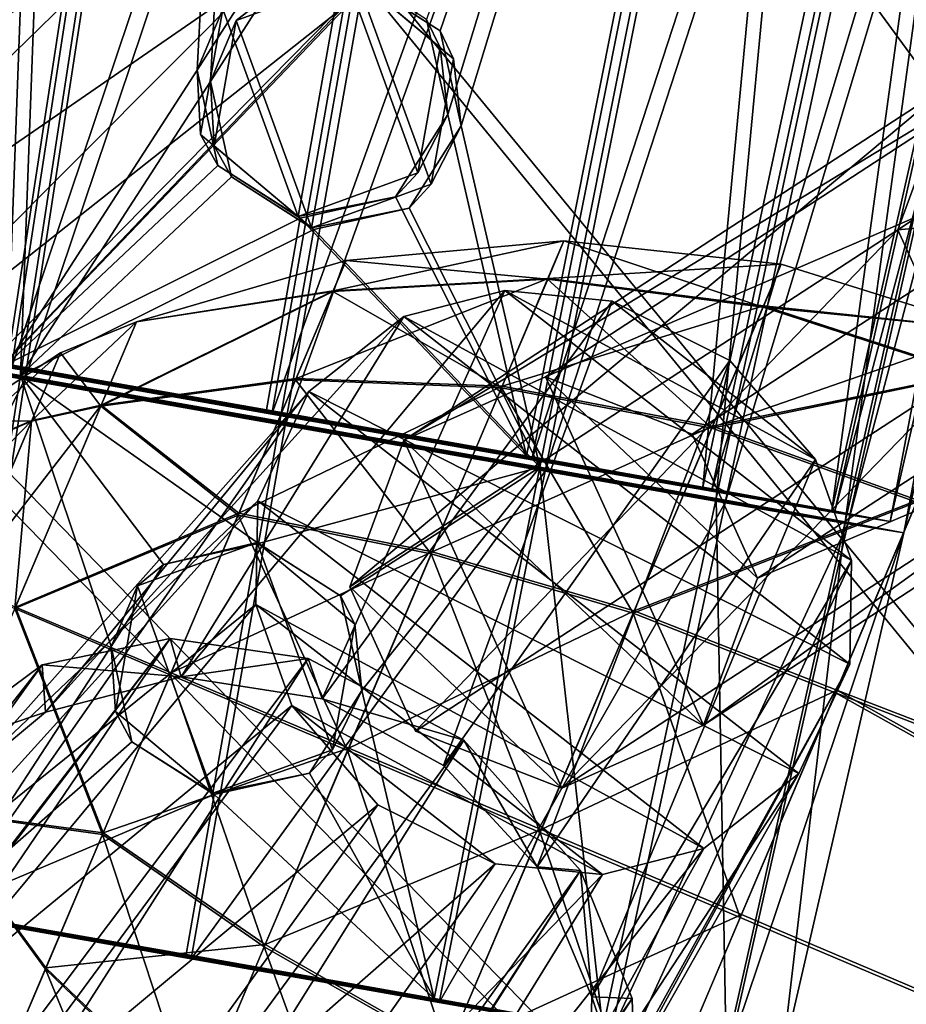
# Model space of a CAD drawing. Header units: metres. Extents: x -904 to 0, y -908 to 0.
# Tile 111 of 154: x -222 to -195, y -154 to -124. Entities that reach past the tile are written whole.
import ezdxf

# ---------------------------------------------------------------- set-up
doc = ezdxf.new("R2010")
doc.units = ezdxf.units.M

msp = doc.modelspace()

# ---------------------------------------------------------------- linework, layer by layer
at = {"layer": 'None'}
for points in [[(-209.97052, -120.773079, 659.611572), (-231.813843, -87.930153, 660.471436), (-240.875107, -152.150711, 658.789795)], [(-237.257553, -132.335861, 540.084961), (-224.260864, -119.922714, 538.794067), (-218.923294, -121.027908, 568.250854)], [(-209.97052, -120.773079, 659.611572), (-240.875107, -152.150711, 658.789795), (-226.893631, -138.539627, 627.73877)], [(-209.97052, -120.773079, 659.611572), (-226.893631, -138.539627, 627.73877), (-211.961044, -122.946396, 627.73877)], [(-218.923294, -121.027908, 568.250854), (-232.747971, -134.503464, 569.148621), (-237.257553, -132.335861, 540.084961)], [(-232.747971, -134.503464, 569.148621), (-218.923294, -121.027908, 568.250854), (-214.818054, -122.128288, 597.915833)], [(-229.287674, -136.648972, 598.379517), (-232.747971, -134.503464, 569.148621), (-214.818054, -122.128288, 597.915833)], [(-214.818054, -122.128288, 597.915833), (-211.961044, -122.946396, 627.73877), (-229.287674, -136.648972, 598.379517)], [(-211.961044, -122.946396, 627.73877), (-226.893631, -138.539627, 627.73877), (-229.287674, -136.648972, 598.379517)]]:
    msp.add_3dface(points, dxfattribs=at)
at = {"layer": 'None012312'}
for points in [[(-207.187836, -132.075302, 1783.569092), (-217.353882, -144.201843, 1821.913208), (-212.926361, -144.897308, 1823.316528)], [(-207.187836, -132.075302, 1783.569092), (-210.361603, -132.898453, 1782.437988), (-217.353882, -144.201843, 1821.913208)], [(-203.814423, -132.413025, 1784.327637), (-207.187836, -132.075302, 1783.569092), (-212.926361, -144.897308, 1823.316528)], [(-210.361603, -132.898453, 1782.437988), (-207.187836, -132.075302, 1783.569092), (-196.305527, -140.549896, 1783.314331)], [(-196.305527, -140.549896, 1783.314331), (-207.187836, -132.075302, 1783.569092), (-197.433853, -137.383743, 1784.177612)], [(-207.187836, -132.075302, 1783.569092), (-203.814423, -132.413025, 1784.327637), (-197.433853, -137.383743, 1784.177612)], [(-203.814423, -132.413025, 1784.327637), (-212.926361, -144.897308, 1823.316528), (-209.11348, -146.986465, 1823.709351)], [(-200.12645, -134.270584, 1784.612427), (-203.814423, -132.413025, 1784.327637), (-209.11348, -146.986465, 1823.709351)], [(-197.433853, -137.383743, 1784.177612), (-203.814423, -132.413025, 1784.327637), (-200.12645, -134.270584, 1784.612427)], [(-210.361603, -132.898453, 1782.437988), (-221.605896, -145.311035, 1819.592529), (-217.353882, -144.201843, 1821.913208)], [(-210.361603, -132.898453, 1782.437988), (-213.345551, -135.250168, 1780.797363), (-221.605896, -145.311035, 1819.592529)], [(-213.345551, -135.250168, 1780.797363), (-210.361603, -132.898453, 1782.437988), (-196.36084, -143.805618, 1782.108765)], [(-196.36084, -143.805618, 1782.108765), (-210.361603, -132.898453, 1782.437988), (-196.305527, -140.549896, 1783.314331)], [(-200.12645, -134.270584, 1784.612427), (-209.11348, -146.986465, 1823.709351), (-206.168976, -150.161514, 1823.157715)], [(-197.433853, -137.383743, 1784.177612), (-200.12645, -134.270584, 1784.612427), (-206.168976, -150.161514, 1823.157715)], [(-224.262573, -147.523529, 1817.310791), (-213.345551, -135.250168, 1780.797363), (-214.944611, -138.680832, 1779.124146)], [(-213.345551, -135.250168, 1780.797363), (-224.262573, -147.523529, 1817.310791), (-221.605896, -145.311035, 1819.592529)], [(-214.944611, -138.680832, 1779.124146), (-213.345551, -135.250168, 1780.797363), (-197.960037, -147.236923, 1780.435303)], [(-197.960037, -147.236923, 1780.435303), (-213.345551, -135.250168, 1780.797363), (-196.36084, -143.805618, 1782.108765)], [(-197.433853, -137.383743, 1784.177612), (-206.168976, -150.161514, 1823.157715), (-204.454605, -154.250931, 1821.609863)], [(-196.305527, -140.549896, 1783.314331), (-197.433853, -137.383743, 1784.177612), (-204.454605, -154.250931, 1821.609863)], [(-225.773834, -150.630402, 1815.001099), (-214.944611, -138.680832, 1779.124146), (-215.000778, -141.932892, 1777.919678)], [(-225.773834, -150.630402, 1815.001099), (-224.262573, -147.523529, 1817.310791), (-214.944611, -138.680832, 1779.124146)], [(-215.000778, -141.932892, 1777.919678), (-214.944611, -138.680832, 1779.124146), (-200.94458, -149.588913, 1778.794312)], [(-200.94458, -149.588913, 1778.794312), (-214.944611, -138.680832, 1779.124146), (-197.960037, -147.236923, 1780.435303)], [(-196.36084, -143.805618, 1782.108765), (-196.305527, -140.549896, 1783.314331), (-204.559357, -158.592468, 1819.19104)], [(-196.305527, -140.549896, 1783.314331), (-204.454605, -154.250931, 1821.609863), (-204.559357, -158.592468, 1819.19104)], [(-225.814301, -154.923279, 1812.634766), (-215.000778, -141.932892, 1777.919678), (-213.87207, -145.102737, 1777.055176)], [(-225.814301, -154.923279, 1812.634766), (-225.773834, -150.630402, 1815.001099), (-215.000778, -141.932892, 1777.919678)], [(-213.87207, -145.102737, 1777.055176), (-215.000778, -141.932892, 1777.919678), (-204.122147, -150.412109, 1777.662231)], [(-204.122147, -150.412109, 1777.662231), (-215.000778, -141.932892, 1777.919678), (-200.94458, -149.588913, 1778.794312)], [(-267.098022, -207.797089, 1946.276245), (-217.695145, -143.00235, 1822.432251), (-267.562469, -207.784882, 1946.052246)], [(-217.695145, -143.00235, 1822.432251), (-221.714661, -143.82843, 1820.360352), (-267.562469, -207.784882, 1946.052246)], [(-217.695145, -143.00235, 1822.432251), (-267.098022, -207.797089, 1946.276245), (-263.617371, -210.539719, 1951.477417)], [(-213.360245, -143.625961, 1823.837646), (-217.695145, -143.00235, 1822.432251), (-263.617371, -210.539719, 1951.477417)], [(-221.714661, -143.82843, 1820.360352), (-217.695145, -143.00235, 1822.432251), (-217.353882, -144.201843, 1821.913208)], [(-217.695145, -143.00235, 1822.432251), (-213.360245, -143.625961, 1823.837646), (-217.353882, -144.201843, 1821.913208)], [(-213.360245, -143.625961, 1823.837646), (-263.617371, -210.539719, 1951.477417), (-258.582336, -214.410187, 1953.719116)], [(-208.476639, -146.190781, 1824.401489), (-213.360245, -143.625961, 1823.837646), (-258.582336, -214.410187, 1953.719116)], [(-217.353882, -144.201843, 1821.913208), (-213.360245, -143.625961, 1823.837646), (-212.926361, -144.897308, 1823.316528)], [(-213.360245, -143.625961, 1823.837646), (-208.476639, -146.190781, 1824.401489), (-212.926361, -144.897308, 1823.316528)], [(-267.562469, -207.784882, 1946.052246), (-221.714661, -143.82843, 1820.360352), (-272.791534, -208.738678, 1942.508301)], [(-221.714661, -143.82843, 1820.360352), (-225.445755, -146.601959, 1817.338501), (-272.791534, -208.738678, 1942.508301)], [(-225.445755, -146.601959, 1817.338501), (-221.714661, -143.82843, 1820.360352), (-221.605896, -145.311035, 1819.592529)], [(-221.714661, -143.82843, 1820.360352), (-217.353882, -144.201843, 1821.913208), (-221.605896, -145.311035, 1819.592529)], [(-197.960037, -147.236923, 1780.435303), (-196.36084, -143.805618, 1782.108765), (-206.122177, -161.656601, 1816.883911)], [(-196.36084, -143.805618, 1782.108765), (-204.559357, -158.592468, 1819.19104), (-206.122177, -161.656601, 1816.883911)], [(-208.476639, -146.190781, 1824.401489), (-209.11348, -146.986465, 1823.709351), (-212.926361, -144.897308, 1823.316528)], [(-224.088028, -158.95517, 1811.123169), (-225.814301, -154.923279, 1812.634766), (-213.87207, -145.102737, 1777.055176)], [(-224.088028, -158.95517, 1811.123169), (-213.87207, -145.102737, 1777.055176), (-211.17952, -148.216217, 1776.620239)], [(-207.491837, -150.073883, 1776.904907), (-213.87207, -145.102737, 1777.055176), (-204.122147, -150.412109, 1777.662231)], [(-207.491837, -150.073883, 1776.904907), (-211.17952, -148.216217, 1776.620239), (-213.87207, -145.102737, 1777.055176)], [(-225.445755, -146.601959, 1817.338501), (-221.605896, -145.311035, 1819.592529), (-224.262573, -147.523529, 1817.310791)], [(-258.582336, -214.410187, 1953.719116), (-253.664078, -218.294296, 1951.23999), (-208.476639, -146.190781, 1824.401489)], [(-253.664078, -218.294296, 1951.23999), (-204.814804, -150.283676, 1823.636597), (-208.476639, -146.190781, 1824.401489)], [(-206.168976, -150.161514, 1823.157715), (-209.11348, -146.986465, 1823.709351), (-208.476639, -146.190781, 1824.401489)], [(-204.814804, -150.283676, 1823.636597), (-206.168976, -150.161514, 1823.157715), (-208.476639, -146.190781, 1824.401489)], [(-206.122177, -161.656601, 1816.883911), (-208.832947, -163.829758, 1814.601929), (-197.960037, -147.236923, 1780.435303)], [(-208.832947, -163.829758, 1814.601929), (-200.94458, -149.588913, 1778.794312), (-197.960037, -147.236923, 1780.435303)], [(-221.179153, -162.076843, 1810.586426), (-224.088028, -158.95517, 1811.123169), (-211.17952, -148.216217, 1776.620239)], [(-221.179153, -162.076843, 1810.586426), (-211.17952, -148.216217, 1776.620239), (-207.491837, -150.073883, 1776.904907)], [(-208.832947, -163.829758, 1814.601929), (-213.053711, -164.865753, 1812.333984), (-200.94458, -149.588913, 1778.794312)], [(-213.053711, -164.865753, 1812.333984), (-204.122147, -150.412109, 1777.662231), (-200.94458, -149.588913, 1778.794312)], [(-217.427505, -164.144684, 1810.966309), (-221.179153, -162.076843, 1810.586426), (-207.491837, -150.073883, 1776.904907)], [(-217.427505, -164.144684, 1810.966309), (-207.491837, -150.073883, 1776.904907), (-204.122147, -150.412109, 1777.662231)], [(-204.454605, -154.250931, 1821.609863), (-206.168976, -150.161514, 1823.157715), (-204.814804, -150.283676, 1823.636597)], [(-253.664078, -218.294296, 1951.23999), (-250.311234, -220.87558, 1945.881104), (-204.814804, -150.283676, 1823.636597)], [(-250.311234, -220.87558, 1945.881104), (-250.192581, -221.317657, 1945.643433), (-204.814804, -150.283676, 1823.636597)], [(-204.814804, -150.283676, 1823.636597), (-250.192581, -221.317657, 1945.643433), (-203.193192, -154.300735, 1822.090942)], [(-213.053711, -164.865753, 1812.333984), (-217.427505, -164.144684, 1810.966309), (-204.122147, -150.412109, 1777.662231)], [(-203.193192, -154.300735, 1822.090942), (-204.454605, -154.250931, 1821.609863), (-204.814804, -150.283676, 1823.636597)], [(-250.192581, -221.317657, 1945.643433), (-249.94426, -226.538849, 1941.970581), (-203.193192, -154.300735, 1822.090942)], [(-203.193192, -154.300735, 1822.090942), (-249.94426, -226.538849, 1941.970581), (-203.073257, -158.351822, 1819.921631)], [(-203.073257, -158.351822, 1819.921631), (-204.559357, -158.592468, 1819.19104), (-204.454605, -154.250931, 1821.609863)], [(-203.193192, -154.300735, 1822.090942), (-203.073257, -158.351822, 1819.921631), (-204.454605, -154.250931, 1821.609863)]]:
    msp.add_3dface(points, dxfattribs=at)
at = {"layer": 'None012316'}
for points in [[(-205.833237, -131.696289, 1792.092041), (-212.573746, -132.089554, 1793.311279), (-205.33345, -130.518845, 1798.668579)], [(-212.573746, -132.089554, 1793.311279), (-212.167297, -131.131805, 1798.660889), (-205.33345, -130.518845, 1798.668579)], [(-205.33345, -130.518845, 1798.668579), (-212.167297, -131.131805, 1798.660889), (-205.845535, -131.725296, 1805.239014)], [(-199.082336, -132.595947, 1805.998657), (-205.33345, -130.518845, 1798.668579), (-205.845535, -131.725296, 1805.239014)], [(-205.833237, -131.696289, 1792.092041), (-205.33345, -130.518845, 1798.668579), (-198.511322, -131.2509, 1798.67334)], [(-199.082336, -132.595947, 1805.998657), (-198.511322, -131.2509, 1798.67334), (-205.33345, -130.518845, 1798.668579)], [(-212.167297, -131.131805, 1798.660889), (-218.750076, -133.066147, 1798.650513), (-212.583755, -132.113144, 1804.005493)], [(-218.750076, -133.066147, 1798.650513), (-212.167297, -131.131805, 1798.660889), (-212.573746, -132.089554, 1793.311279)], [(-205.845535, -131.725296, 1805.239014), (-212.167297, -131.131805, 1798.660889), (-212.583755, -132.113144, 1804.005493)], [(-199.068619, -132.563599, 1791.341187), (-205.833237, -131.696289, 1792.092041), (-198.511322, -131.2509, 1798.67334)], [(-191.963272, -133.299774, 1798.675049), (-198.511322, -131.2509, 1798.67334), (-199.082336, -132.595947, 1805.998657)], [(-198.511322, -131.2509, 1798.67334), (-191.963272, -133.299774, 1798.675049), (-199.068619, -132.563599, 1791.341187)], [(-207.269608, -135.080231, 1786.491333), (-213.742142, -134.842148, 1788.755493), (-205.833237, -131.696289, 1792.092041)], [(-213.742142, -134.842148, 1788.755493), (-212.573746, -132.089554, 1793.311279), (-205.833237, -131.696289, 1792.092041)], [(-212.583755, -132.113144, 1804.005493), (-207.292328, -135.133789, 1810.822144), (-205.845535, -131.725296, 1805.239014)], [(-207.292328, -135.133789, 1810.822144), (-200.695358, -136.396042, 1812.223145), (-205.845535, -131.725296, 1805.239014)], [(-207.269608, -135.080231, 1786.491333), (-205.833237, -131.696289, 1792.092041), (-199.068619, -132.563599, 1791.341187)], [(-205.845535, -131.725296, 1805.239014), (-200.695358, -136.396042, 1812.223145), (-199.082336, -132.595947, 1805.998657)], [(-212.583755, -132.113144, 1804.005493), (-218.750076, -133.066147, 1798.650513), (-219.872177, -135.709702, 1805.536987)], [(-219.872177, -135.709702, 1805.536987), (-213.76062, -134.885727, 1808.546875), (-212.583755, -132.113144, 1804.005493)], [(-219.859299, -135.679352, 1791.750366), (-212.573746, -132.089554, 1793.311279), (-213.742142, -134.842148, 1788.755493)], [(-219.859299, -135.679352, 1791.750366), (-218.750076, -133.066147, 1798.650513), (-212.573746, -132.089554, 1793.311279)], [(-213.76062, -134.885727, 1808.546875), (-207.292328, -135.133789, 1810.822144), (-212.583755, -132.113144, 1804.005493)], [(-200.670013, -136.336334, 1785.097046), (-207.269608, -135.080231, 1786.491333), (-199.068619, -132.563599, 1791.341187)], [(-199.068619, -132.563599, 1791.341187), (-192.550964, -134.684326, 1791.0177), (-200.670013, -136.336334, 1785.097046)], [(-191.963272, -133.299774, 1798.675049), (-192.550964, -134.684326, 1791.0177), (-199.068619, -132.563599, 1791.341187)], [(-200.695358, -136.396042, 1812.223145), (-192.565308, -134.718124, 1806.324951), (-199.082336, -132.595947, 1805.998657)], [(-192.565308, -134.718124, 1806.324951), (-191.963272, -133.299774, 1798.675049), (-199.082336, -132.595947, 1805.998657)], [(-221.136261, -134.030243, 1798.646118), (-218.750076, -133.066147, 1798.650513), (-222.038437, -136.15567, 1793.034058)], [(-218.750076, -133.066147, 1798.650513), (-219.859299, -135.679352, 1791.750366), (-222.038437, -136.15567, 1793.034058)], [(-218.750076, -133.066147, 1798.650513), (-221.136261, -134.030243, 1798.646118), (-219.872177, -135.709702, 1805.536987)], [(-224.399277, -136.169586, 1798.638428), (-221.136261, -134.030243, 1798.646118), (-224.922485, -137.402237, 1795.347778)], [(-221.136261, -134.030243, 1798.646118), (-222.038437, -136.15567, 1793.034058), (-224.922485, -137.402237, 1795.347778)], [(-222.04892, -136.180359, 1804.247192), (-221.136261, -134.030243, 1798.646118), (-224.399277, -136.169586, 1798.638428)], [(-221.136261, -134.030243, 1798.646118), (-222.04892, -136.180359, 1804.247192), (-219.872177, -135.709702, 1805.536987)], [(-194.26532, -138.723145, 1812.802979), (-192.565308, -134.718124, 1806.324951), (-200.695358, -136.396042, 1812.223145)], [(-192.550964, -134.684326, 1791.0177), (-194.238892, -138.660889, 1784.518921), (-200.670013, -136.336334, 1785.097046)], [(-215.560181, -139.12529, 1811.615356), (-213.76062, -134.885727, 1808.546875), (-219.872177, -135.709702, 1805.536987)], [(-215.53595, -139.068192, 1785.665161), (-219.859299, -135.679352, 1791.750366), (-213.742142, -134.842148, 1788.755493)], [(-209.504639, -140.345764, 1814.594238), (-213.76062, -134.885727, 1808.546875), (-215.560181, -139.12529, 1811.615356)], [(-215.53595, -139.068192, 1785.665161), (-213.742142, -134.842148, 1788.755493), (-207.269608, -135.080231, 1786.491333)], [(-209.504639, -140.345764, 1814.594238), (-207.292328, -135.133789, 1810.822144), (-213.76062, -134.885727, 1808.546875)], [(-209.474854, -140.275574, 1782.692139), (-215.53595, -139.068192, 1785.665161), (-207.269608, -135.080231, 1786.491333)], [(-203.161835, -142.206818, 1816.428711), (-207.292328, -135.133789, 1810.822144), (-209.504639, -140.345764, 1814.594238)], [(-209.474854, -140.275574, 1782.692139), (-207.269608, -135.080231, 1786.491333), (-200.670013, -136.336334, 1785.097046)], [(-200.695358, -136.396042, 1812.223145), (-207.292328, -135.133789, 1810.822144), (-203.161835, -142.206818, 1816.428711)], [(-222.038437, -136.15567, 1793.034058), (-219.859299, -135.679352, 1791.750366), (-224.226898, -141.311447, 1790.698364)], [(-219.859299, -135.679352, 1791.750366), (-222.550049, -142.018463, 1788.87854), (-224.226898, -141.311447, 1790.698364)], [(-219.872177, -135.709702, 1805.536987), (-222.04892, -136.180359, 1804.247192), (-222.568253, -142.061356, 1808.375854)], [(-222.568253, -142.061356, 1808.375854), (-215.560181, -139.12529, 1811.615356), (-219.872177, -135.709702, 1805.536987)], [(-222.550049, -142.018463, 1788.87854), (-219.859299, -135.679352, 1791.750366), (-215.53595, -139.068192, 1785.665161)], [(-224.922485, -137.402237, 1795.347778), (-222.038437, -136.15567, 1793.034058), (-226.225311, -140.471542, 1793.942505)], [(-222.038437, -136.15567, 1793.034058), (-224.226898, -141.311447, 1790.698364), (-226.225311, -140.471542, 1793.942505)], [(-224.92868, -137.416748, 1801.922607), (-222.04892, -136.180359, 1804.247192), (-224.399277, -136.169586, 1798.638428)], [(-224.24173, -141.346405, 1806.55603), (-222.04892, -136.180359, 1804.247192), (-224.92868, -137.416748, 1801.922607)], [(-222.04892, -136.180359, 1804.247192), (-224.24173, -141.346405, 1806.55603), (-222.568253, -142.061356, 1808.375854)], [(-203.128616, -142.128555, 1780.861328), (-209.474854, -140.275574, 1782.692139), (-200.670013, -136.336334, 1785.097046)], [(-203.161835, -142.206818, 1816.428711), (-194.26532, -138.723145, 1812.802979), (-200.695358, -136.396042, 1812.223145)], [(-200.670013, -136.336334, 1785.097046), (-194.238892, -138.660889, 1784.518921), (-203.128616, -142.128555, 1780.861328)], [(-196.80455, -144.705307, 1817.122925), (-194.26532, -138.723145, 1812.802979), (-203.161835, -142.206818, 1816.428711)], [(-194.238892, -138.660889, 1784.518921), (-196.770035, -144.623993, 1780.167969), (-203.128616, -142.128555, 1780.861328)], [(-194.26532, -138.723145, 1812.802979), (-196.80455, -144.705307, 1817.122925), (-130.988586, -170.090027, 1815.971558)], [(-194.238892, -138.660889, 1784.518921), (-130.956253, -170.01384, 1781.330688), (-196.770035, -144.623993, 1780.167969)], [(-217.690155, -144.143265, 1812.728516), (-215.560181, -139.12529, 1811.615356), (-222.568253, -142.061356, 1808.375854)], [(-217.663803, -144.081207, 1784.525879), (-222.550049, -142.018463, 1788.87854), (-215.53595, -139.068192, 1785.665161)], [(-212.123138, -146.514664, 1815.962891), (-215.560181, -139.12529, 1811.615356), (-217.690155, -144.143265, 1812.728516)], [(-217.663803, -144.081207, 1784.525879), (-215.53595, -139.068192, 1785.665161), (-209.474854, -140.275574, 1782.692139)], [(-212.123138, -146.514664, 1815.962891), (-209.504639, -140.345764, 1814.594238), (-215.560181, -139.12529, 1811.615356)], [(-212.090759, -146.438385, 1781.291504), (-217.663803, -144.081207, 1784.525879), (-209.474854, -140.275574, 1782.692139)], [(-212.090759, -146.438385, 1781.291504), (-209.474854, -140.275574, 1782.692139), (-203.128616, -142.128555, 1780.861328)], [(-206.081177, -149.084457, 1817.95459), (-209.504639, -140.345764, 1814.594238), (-212.123138, -146.514664, 1815.962891)], [(-206.081177, -149.084457, 1817.95459), (-203.161835, -142.206818, 1816.428711), (-209.504639, -140.345764, 1814.594238)], [(-222.568253, -142.061356, 1808.375854), (-225.258987, -148.400452, 1805.50415), (-219.818008, -149.156265, 1811.589233)], [(-225.246124, -148.370132, 1791.717407), (-222.550049, -142.018463, 1788.87854), (-219.793777, -149.099167, 1785.63916)], [(-219.818008, -149.156265, 1811.589233), (-217.690155, -144.143265, 1812.728516), (-222.568253, -142.061356, 1808.375854)], [(-222.550049, -142.018463, 1788.87854), (-217.663803, -144.081207, 1784.525879), (-219.793777, -149.099167, 1785.63916)], [(-206.045074, -148.999405, 1779.299805), (-212.090759, -146.438385, 1781.291504), (-203.128616, -142.128555, 1780.861328)], [(-203.128616, -142.128555, 1780.861328), (-196.770035, -144.623993, 1780.167969), (-206.045074, -148.999405, 1779.299805)], [(-199.796432, -151.75386, 1818.627075), (-203.161835, -142.206818, 1816.428711), (-206.081177, -149.084457, 1817.95459)], [(-199.796432, -151.75386, 1818.627075), (-196.80455, -144.705307, 1817.122925), (-203.161835, -142.206818, 1816.428711)], [(-214.739059, -152.677475, 1814.562256), (-217.690155, -144.143265, 1812.728516), (-219.818008, -149.156265, 1811.589233)], [(-219.793777, -149.099167, 1785.63916), (-217.663803, -144.081207, 1784.525879), (-212.090759, -146.438385, 1781.291504)], [(-214.739059, -152.677475, 1814.562256), (-212.123138, -146.514664, 1815.962891), (-217.690155, -144.143265, 1812.728516)], [(-196.770035, -144.623993, 1780.167969), (-199.759079, -151.665878, 1778.627319), (-206.045074, -148.999405, 1779.299805)], [(-196.770035, -144.623993, 1780.167969), (-134.860992, -179.212982, 1778.627319), (-199.759079, -151.665878, 1778.627319)], [(-130.956253, -170.01384, 1781.330688), (-134.860992, -179.212982, 1778.627319), (-196.770035, -144.623993, 1780.167969)], [(-196.80455, -144.705307, 1817.122925), (-199.796432, -151.75386, 1818.627075), (-134.898331, -179.300964, 1818.627197)], [(-196.80455, -144.705307, 1817.122925), (-134.898331, -179.300964, 1818.627197), (-130.988586, -170.090027, 1815.971558)], [(-214.709259, -152.607285, 1782.660156), (-219.793777, -149.099167, 1785.63916), (-212.090759, -146.438385, 1781.291504)], [(-214.709259, -152.607285, 1782.660156), (-212.090759, -146.438385, 1781.291504), (-206.045074, -148.999405, 1779.299805)], [(-208.99762, -155.955307, 1816.393066), (-212.123138, -146.514664, 1815.962891), (-214.739059, -152.677475, 1814.562256)], [(-208.99762, -155.955307, 1816.393066), (-206.081177, -149.084457, 1817.95459), (-212.123138, -146.514664, 1815.962891)], [(-225.258987, -148.400452, 1805.50415), (-221.611816, -153.382294, 1808.498901), (-219.818008, -149.156265, 1811.589233)], [(-221.611816, -153.382294, 1808.498901), (-225.258987, -148.400452, 1805.50415), (-222.780197, -156.134872, 1803.943115)], [(-222.770218, -156.111359, 1793.248901), (-225.246124, -148.370132, 1791.717407), (-221.593338, -153.33876, 1788.70752)], [(-225.246124, -148.370132, 1791.717407), (-219.793777, -149.099167, 1785.63916), (-221.593338, -153.33876, 1788.70752)], [(-219.818008, -149.156265, 1811.589233), (-221.611816, -153.382294, 1808.498901), (-216.944305, -157.872803, 1810.763062)], [(-221.593338, -153.33876, 1788.70752), (-219.793777, -149.099167, 1785.63916), (-214.709259, -152.607285, 1782.660156)], [(-216.944305, -157.872803, 1810.763062), (-214.739059, -152.677475, 1814.562256), (-219.818008, -149.156265, 1811.589233)], [(-208.964401, -155.877045, 1780.825684), (-214.709259, -152.607285, 1782.660156), (-206.045074, -148.999405, 1779.299805)], [(-202.785461, -158.795715, 1817.086426), (-206.081177, -149.084457, 1817.95459), (-208.99762, -155.955307, 1816.393066)], [(-206.045074, -148.999405, 1779.299805), (-199.759079, -151.665878, 1778.627319), (-208.964401, -155.877045, 1780.825684)], [(-202.785461, -158.795715, 1817.086426), (-199.796432, -151.75386, 1818.627075), (-206.081177, -149.084457, 1817.95459)], [(-199.759079, -151.665878, 1778.627319), (-202.750961, -158.714447, 1780.13147), (-208.964401, -155.877045, 1780.825684)], [(-134.860992, -179.212982, 1778.627319), (-202.750961, -158.714447, 1780.13147), (-199.759079, -151.665878, 1778.627319)], [(-199.796432, -151.75386, 1818.627075), (-202.785461, -158.795715, 1817.086426), (-134.898331, -179.300964, 1818.627197)], [(-216.921585, -157.819275, 1786.432373), (-221.593338, -153.33876, 1788.70752), (-214.709259, -152.607285, 1782.660156)], [(-216.921585, -157.819275, 1786.432373), (-214.709259, -152.607285, 1782.660156), (-208.964401, -155.877045, 1780.825684)], [(-211.456223, -161.747513, 1812.157349), (-214.739059, -152.677475, 1814.562256), (-216.944305, -157.872803, 1810.763062)], [(-211.456223, -161.747513, 1812.157349), (-208.99762, -155.955307, 1816.393066), (-214.739059, -152.677475, 1814.562256)], [(-222.780197, -156.134872, 1803.943115), (-218.380661, -161.256714, 1805.162354), (-221.611816, -153.382294, 1808.498901)], [(-222.770218, -156.111359, 1793.248901), (-221.593338, -153.33876, 1788.70752), (-216.921585, -157.819275, 1786.432373)], [(-221.611816, -153.382294, 1808.498901), (-218.380661, -161.256714, 1805.162354), (-216.944305, -157.872803, 1810.763062)]]:
    msp.add_3dface(points, dxfattribs=at)
at = {"layer": 'None012321'}
for points in [[(-227.899551, -133.786972, 1342.260376), (-220.338043, -79.262657, 1344.16272), (-224.925842, -78.472565, 1337.487305)], [(-231.838638, -133.155701, 1319.843384), (-224.855331, -78.538712, 1318.459961), (-220.395508, -79.343315, 1312.002197)], [(-227.936264, -133.859741, 1314.191284), (-231.838638, -133.155701, 1319.843384), (-220.395508, -79.343315, 1312.002197)], [(-227.936264, -133.859741, 1314.191284), (-220.395508, -79.343315, 1312.002197), (-213.896103, -80.502243, 1307.426392)], [(-227.899551, -133.786972, 1342.260376), (-222.390488, -134.747345, 1346.160767), (-220.338043, -79.262657, 1344.16272)], [(-222.390488, -134.747345, 1346.160767), (-214.048691, -80.359055, 1348.615234), (-220.338043, -79.262657, 1344.16272)], [(-222.25737, -134.872345, 1310.197144), (-227.936264, -133.859741, 1314.191284), (-213.896103, -80.502243, 1307.426392)], [(-222.390488, -134.747345, 1346.160767), (-216.429367, -125.518417, 1348.098755), (-214.048691, -80.359055, 1348.615234)], [(-222.25737, -134.872345, 1310.197144), (-213.896103, -80.502243, 1307.426392), (-204.518066, -82.161598, 1305.380127)], [(-216.429367, -125.518417, 1348.098755), (-214.786224, -122.948273, 1348.445313), (-214.048691, -80.359055, 1348.615234)], [(-214.081329, -136.319016, 1308.415527), (-222.25737, -134.872345, 1310.197144), (-204.518066, -82.161598, 1305.380127)], [(-204.518066, -82.161598, 1305.380127), (-195.157669, -83.80603, 1307.517212), (-214.081329, -136.319016, 1308.415527)], [(-211.802673, -122.286591, 1348.71228), (-209.222916, -123.9291, 1348.47229), (-195.352783, -83.65535, 1348.705933)], [(-195.352783, -83.65535, 1348.705933), (-209.222916, -123.9291, 1348.47229), (-208.554962, -126.906715, 1348.137207)], [(-195.352783, -83.65535, 1348.705933), (-208.554962, -126.906715, 1348.137207), (-206.091125, -137.621109, 1346.239868)], [(-195.352783, -83.65535, 1348.705933), (-206.091125, -137.621109, 1346.239868), (-200.549362, -138.609116, 1342.392944)], [(-189.026093, -84.783295, 1344.314453), (-195.352783, -83.65535, 1348.705933), (-200.549362, -138.609116, 1342.392944)], [(-195.157669, -83.80603, 1307.517212), (-205.920654, -137.752686, 1310.276367), (-214.081329, -136.319016, 1308.415527)], [(-195.157669, -83.80603, 1307.517212), (-188.697159, -84.932083, 1312.155884), (-205.920654, -137.752686, 1310.276367)], [(-188.697159, -84.932083, 1312.155884), (-200.275711, -138.736603, 1314.325439), (-205.920654, -137.752686, 1310.276367)], [(-189.026093, -84.783295, 1344.314453), (-200.549362, -138.609116, 1342.392944), (-196.499802, -139.339493, 1336.60376)], [(-188.697159, -84.932083, 1312.155884), (-184.292038, -85.69046, 1318.656738), (-200.275711, -138.736603, 1314.325439)], [(-184.382141, -85.620857, 1337.68396), (-189.026093, -84.783295, 1344.314453), (-196.499802, -139.339493, 1336.60376)], [(-184.292038, -85.69046, 1318.656738), (-196.421204, -139.400177, 1320.015137), (-200.275711, -138.736603, 1314.325439)], [(-184.382141, -85.620857, 1337.68396), (-196.499802, -139.339493, 1336.60376), (-194.667007, -139.68605, 1328.315918)], [(-184.292038, -85.69046, 1318.656738), (-182.277115, -86.018867, 1328.177734), (-196.421204, -139.400177, 1320.015137)], [(-182.277115, -86.018867, 1328.177734), (-184.382141, -85.620857, 1337.68396), (-194.667007, -139.68605, 1328.315918)], [(-182.277115, -86.018867, 1328.177734), (-194.667007, -139.68605, 1328.315918), (-196.421204, -139.400177, 1320.015137)], [(-215.621841, -123.601585, 1363.422119), (-211.864807, -122.23407, 1363.433105), (-214.786224, -122.948273, 1348.445313)], [(-211.864807, -122.23407, 1363.433105), (-215.621841, -123.601585, 1363.422119), (-213.253342, -130.108948, 1363.455322)], [(-209.496307, -128.741425, 1363.466309), (-211.864807, -122.23407, 1363.433105), (-213.253342, -130.108948, 1363.455322)], [(-209.222916, -123.9291, 1348.47229), (-211.864807, -122.23407, 1363.433105), (-208.802048, -124.803993, 1363.4552)], [(-209.222916, -123.9291, 1348.47229), (-211.802673, -122.286591, 1348.71228), (-211.864807, -122.23407, 1363.433105)], [(-209.496307, -128.741425, 1363.466309), (-208.802048, -124.803993, 1363.4552), (-211.864807, -122.23407, 1363.433105)], [(-216.429367, -125.518417, 1348.098755), (-215.621841, -123.601585, 1363.422119), (-214.786224, -122.948273, 1348.445313)], [(-216.316116, -127.539024, 1363.433228), (-215.621841, -123.601585, 1363.422119), (-216.429367, -125.518417, 1348.098755)], [(-213.253342, -130.108948, 1363.455322), (-215.621841, -123.601585, 1363.422119), (-216.316116, -127.539024, 1363.433228)], [(-208.554962, -126.906715, 1348.137207), (-209.222916, -123.9291, 1348.47229), (-208.802048, -124.803993, 1363.4552)], [(-208.554962, -126.906715, 1348.137207), (-208.802048, -124.803993, 1363.4552), (-209.496307, -128.741425, 1363.466309)], [(-222.390488, -134.747345, 1346.160767), (-215.773193, -128.514145, 1348.160889), (-216.429367, -125.518417, 1348.098755)], [(-215.773193, -128.514145, 1348.160889), (-216.316116, -127.539024, 1363.433228), (-216.429367, -125.518417, 1348.098755)], [(-208.554962, -126.906715, 1348.137207), (-210.196259, -129.497421, 1348.187988), (-206.091125, -137.621109, 1346.239868)], [(-210.196259, -129.497421, 1348.187988), (-208.554962, -126.906715, 1348.137207), (-209.496307, -128.741425, 1363.466309)], [(-213.253342, -130.108948, 1363.455322), (-216.316116, -127.539024, 1363.433228), (-215.773193, -128.514145, 1348.160889)], [(-213.189453, -130.162949, 1348.315796), (-215.773193, -128.514145, 1348.160889), (-222.390488, -134.747345, 1346.160767)], [(-213.189453, -130.162949, 1348.315796), (-213.253342, -130.108948, 1363.455322), (-215.773193, -128.514145, 1348.160889)], [(-210.196259, -129.497421, 1348.187988), (-209.496307, -128.741425, 1363.466309), (-213.253342, -130.108948, 1363.455322)], [(-213.189453, -130.162949, 1348.315796), (-210.196259, -129.497421, 1348.187988), (-213.253342, -130.108948, 1363.455322)], [(-206.091125, -137.621109, 1346.239868), (-210.196259, -129.497421, 1348.187988), (-213.189453, -130.162949, 1348.315796)], [(-214.248459, -136.177765, 1348.012695), (-213.189453, -130.162949, 1348.315796), (-222.390488, -134.747345, 1346.160767)], [(-213.189453, -130.162949, 1348.315796), (-214.248459, -136.177765, 1348.012695), (-206.091125, -137.621109, 1346.239868)], [(-196.421204, -139.400177, 1320.015137), (-233.662827, -132.810669, 1328.126831), (-231.838638, -133.155701, 1319.843384)], [(-196.421204, -139.400177, 1320.015137), (-194.667007, -139.68605, 1328.315918), (-233.662827, -132.810669, 1328.126831)], [(-194.667007, -139.68605, 1328.315918), (-231.90007, -133.098038, 1336.432007), (-233.662827, -132.810669, 1328.126831)], [(-194.667007, -139.68605, 1328.315918), (-196.499802, -139.339493, 1336.60376), (-231.90007, -133.098038, 1336.432007)], [(-196.499802, -139.339493, 1336.60376), (-227.899551, -133.786972, 1342.260376), (-231.90007, -133.098038, 1336.432007)], [(-200.275711, -138.736603, 1314.325439), (-231.838638, -133.155701, 1319.843384), (-227.936264, -133.859741, 1314.191284)], [(-200.275711, -138.736603, 1314.325439), (-196.421204, -139.400177, 1320.015137), (-231.838638, -133.155701, 1319.843384)], [(-196.499802, -139.339493, 1336.60376), (-200.549362, -138.609116, 1342.392944), (-227.899551, -133.786972, 1342.260376)], [(-200.549362, -138.609116, 1342.392944), (-222.390488, -134.747345, 1346.160767), (-227.899551, -133.786972, 1342.260376)], [(-205.920654, -137.752686, 1310.276367), (-227.936264, -133.859741, 1314.191284), (-222.25737, -134.872345, 1310.197144)], [(-205.920654, -137.752686, 1310.276367), (-200.275711, -138.736603, 1314.325439), (-227.936264, -133.859741, 1314.191284)], [(-200.549362, -138.609116, 1342.392944), (-206.091125, -137.621109, 1346.239868), (-222.390488, -134.747345, 1346.160767)], [(-206.091125, -137.621109, 1346.239868), (-214.248459, -136.177765, 1348.012695), (-222.390488, -134.747345, 1346.160767)], [(-214.081329, -136.319016, 1308.415527), (-205.920654, -137.752686, 1310.276367), (-222.25737, -134.872345, 1310.197144)]]:
    msp.add_3dface(points, dxfattribs=at)
at = {"layer": 'None012322'}
for points in [[(-232.260696, -132.79895, 1419.841919), (-225.27739, -78.181984, 1418.458374), (-220.817566, -78.986588, 1412.00061)], [(-228.321609, -133.430222, 1442.258789), (-220.760117, -78.90593, 1444.161133), (-225.3479, -78.115837, 1437.48584)], [(-228.358322, -133.502991, 1414.189819), (-232.260696, -132.79895, 1419.841919), (-220.817566, -78.986588, 1412.00061)], [(-228.358322, -133.502991, 1414.189819), (-220.817566, -78.986588, 1412.00061), (-214.318161, -80.145515, 1407.424805)], [(-228.321609, -133.430222, 1442.258789), (-222.812546, -134.390594, 1446.159302), (-220.760117, -78.90593, 1444.161133)], [(-222.812546, -134.390594, 1446.159302), (-214.470749, -80.002327, 1448.61377), (-220.760117, -78.90593, 1444.161133)], [(-222.812546, -134.390594, 1446.159302), (-216.851425, -125.161667, 1448.097168), (-214.470749, -80.002327, 1448.61377)], [(-216.851425, -125.161667, 1448.097168), (-215.208282, -122.591522, 1448.443848), (-214.470749, -80.002327, 1448.61377)], [(-222.679428, -134.515594, 1410.195557), (-228.358322, -133.502991, 1414.189819), (-214.318161, -80.145515, 1407.424805)], [(-222.679428, -134.515594, 1410.195557), (-214.318161, -80.145515, 1407.424805), (-204.940125, -81.804871, 1405.37854)], [(-214.503387, -135.962265, 1408.414063), (-222.679428, -134.515594, 1410.195557), (-204.940125, -81.804871, 1405.37854)], [(-204.940125, -81.804871, 1405.37854), (-195.579742, -83.449303, 1407.515747), (-214.503387, -135.962265, 1408.414063)], [(-195.774841, -83.298622, 1448.704468), (-209.644974, -123.57235, 1448.470703), (-208.97702, -126.549965, 1448.13562)], [(-195.774841, -83.298622, 1448.704468), (-208.97702, -126.549965, 1448.13562), (-206.513184, -137.264359, 1446.238281)], [(-195.774841, -83.298622, 1448.704468), (-206.513184, -137.264359, 1446.238281), (-200.97142, -138.252365, 1442.391479)], [(-189.448151, -84.426567, 1444.312988), (-195.774841, -83.298622, 1448.704468), (-200.97142, -138.252365, 1442.391479)], [(-195.579742, -83.449303, 1407.515747), (-206.342712, -137.395935, 1410.27478), (-214.503387, -135.962265, 1408.414063)], [(-195.579742, -83.449303, 1407.515747), (-189.119217, -84.575356, 1412.154297), (-206.342712, -137.395935, 1410.27478)], [(-189.119217, -84.575356, 1412.154297), (-200.697769, -138.379852, 1414.323975), (-206.342712, -137.395935, 1410.27478)], [(-189.448151, -84.426567, 1444.312988), (-200.97142, -138.252365, 1442.391479), (-196.92186, -138.982742, 1436.602173)], [(-189.119217, -84.575356, 1412.154297), (-184.714096, -85.333733, 1418.655151), (-200.697769, -138.379852, 1414.323975)], [(-184.804199, -85.26413, 1437.682495), (-189.448151, -84.426567, 1444.312988), (-196.92186, -138.982742, 1436.602173)], [(-184.804199, -85.26413, 1437.682495), (-196.92186, -138.982742, 1436.602173), (-195.089066, -139.3293, 1428.314453)], [(-182.699173, -85.66214, 1428.17627), (-184.804199, -85.26413, 1437.682495), (-195.089066, -139.3293, 1428.314453)], [(-184.714096, -85.333733, 1418.655151), (-196.843262, -139.043427, 1420.013672), (-200.697769, -138.379852, 1414.323975)], [(-184.714096, -85.333733, 1418.655151), (-182.699173, -85.66214, 1428.17627), (-196.843262, -139.043427, 1420.013672)], [(-182.699173, -85.66214, 1428.17627), (-195.089066, -139.3293, 1428.314453), (-196.843262, -139.043427, 1420.013672)], [(-212.286865, -121.877319, 1463.431641), (-216.0439, -123.244835, 1463.420654), (-213.6754, -129.752197, 1463.453857)], [(-209.918365, -128.384674, 1463.464844), (-212.286865, -121.877319, 1463.431641), (-213.6754, -129.752197, 1463.453857)], [(-209.644974, -123.57235, 1448.470703), (-212.286865, -121.877319, 1463.431641), (-209.224106, -124.447243, 1463.453735)], [(-209.918365, -128.384674, 1463.464844), (-209.224106, -124.447243, 1463.453735), (-212.286865, -121.877319, 1463.431641)], [(-216.851425, -125.161667, 1448.097168), (-216.0439, -123.244835, 1463.420654), (-215.208282, -122.591522, 1448.443848)], [(-216.738174, -127.182274, 1463.431763), (-216.0439, -123.244835, 1463.420654), (-216.851425, -125.161667, 1448.097168)], [(-213.6754, -129.752197, 1463.453857), (-216.0439, -123.244835, 1463.420654), (-216.738174, -127.182274, 1463.431763)], [(-208.97702, -126.549965, 1448.13562), (-209.644974, -123.57235, 1448.470703), (-209.224106, -124.447243, 1463.453735)], [(-208.97702, -126.549965, 1448.13562), (-209.224106, -124.447243, 1463.453735), (-209.918365, -128.384674, 1463.464844)], [(-222.812546, -134.390594, 1446.159302), (-216.195251, -128.157394, 1448.159424), (-216.851425, -125.161667, 1448.097168)], [(-216.195251, -128.157394, 1448.159424), (-216.738174, -127.182274, 1463.431763), (-216.851425, -125.161667, 1448.097168)], [(-208.97702, -126.549965, 1448.13562), (-210.618317, -129.140671, 1448.186401), (-206.513184, -137.264359, 1446.238281)], [(-210.618317, -129.140671, 1448.186401), (-208.97702, -126.549965, 1448.13562), (-209.918365, -128.384674, 1463.464844)], [(-213.6754, -129.752197, 1463.453857), (-216.738174, -127.182274, 1463.431763), (-216.195251, -128.157394, 1448.159424)], [(-213.611496, -129.806198, 1448.314209), (-216.195251, -128.157394, 1448.159424), (-222.812546, -134.390594, 1446.159302)], [(-213.611496, -129.806198, 1448.314209), (-213.6754, -129.752197, 1463.453857), (-216.195251, -128.157394, 1448.159424)], [(-210.618317, -129.140671, 1448.186401), (-209.918365, -128.384674, 1463.464844), (-213.6754, -129.752197, 1463.453857)], [(-213.611496, -129.806198, 1448.314209), (-210.618317, -129.140671, 1448.186401), (-213.6754, -129.752197, 1463.453857)], [(-206.513184, -137.264359, 1446.238281), (-210.618317, -129.140671, 1448.186401), (-213.611496, -129.806198, 1448.314209)], [(-214.670502, -135.821014, 1448.01123), (-213.611496, -129.806198, 1448.314209), (-222.812546, -134.390594, 1446.159302)], [(-213.611496, -129.806198, 1448.314209), (-214.670502, -135.821014, 1448.01123), (-206.513184, -137.264359, 1446.238281)], [(-196.843262, -139.043427, 1420.013672), (-234.084885, -132.453918, 1428.125244), (-232.260696, -132.79895, 1419.841919)], [(-196.843262, -139.043427, 1420.013672), (-195.089066, -139.3293, 1428.314453), (-234.084885, -132.453918, 1428.125244)], [(-195.089066, -139.3293, 1428.314453), (-232.322128, -132.741287, 1436.430542), (-234.084885, -132.453918, 1428.125244)], [(-195.089066, -139.3293, 1428.314453), (-196.92186, -138.982742, 1436.602173), (-232.322128, -132.741287, 1436.430542)], [(-196.92186, -138.982742, 1436.602173), (-228.321609, -133.430222, 1442.258789), (-232.322128, -132.741287, 1436.430542)], [(-200.697769, -138.379852, 1414.323975), (-232.260696, -132.79895, 1419.841919), (-228.358322, -133.502991, 1414.189819)], [(-200.697769, -138.379852, 1414.323975), (-196.843262, -139.043427, 1420.013672), (-232.260696, -132.79895, 1419.841919)], [(-196.92186, -138.982742, 1436.602173), (-200.97142, -138.252365, 1442.391479), (-228.321609, -133.430222, 1442.258789)], [(-200.97142, -138.252365, 1442.391479), (-222.812546, -134.390594, 1446.159302), (-228.321609, -133.430222, 1442.258789)], [(-206.342712, -137.395935, 1410.27478), (-228.358322, -133.502991, 1414.189819), (-222.679428, -134.515594, 1410.195557)], [(-206.342712, -137.395935, 1410.27478), (-200.697769, -138.379852, 1414.323975), (-228.358322, -133.502991, 1414.189819)], [(-200.97142, -138.252365, 1442.391479), (-206.513184, -137.264359, 1446.238281), (-222.812546, -134.390594, 1446.159302)], [(-206.513184, -137.264359, 1446.238281), (-214.670502, -135.821014, 1448.01123), (-222.812546, -134.390594, 1446.159302)], [(-214.503387, -135.962265, 1408.414063), (-206.342712, -137.395935, 1410.27478), (-222.679428, -134.515594, 1410.195557)]]:
    msp.add_3dface(points, dxfattribs=at)
at = {"layer": 'None012324'}
for points in [[(-231.838806, -133.15567, 1319.84375), (-233.662842, -132.810669, 1328.127197), (-196.421036, -139.400208, 1320.015503)], [(-196.421036, -139.400208, 1320.015503), (-233.662842, -132.810669, 1328.127197), (-194.667007, -139.68605, 1328.316284)], [(-233.662842, -132.810669, 1328.127197), (-231.899811, -133.098083, 1336.432617), (-194.667007, -139.68605, 1328.316284)], [(-194.667007, -139.68605, 1328.316284), (-231.899811, -133.098083, 1336.432617), (-196.500061, -139.339447, 1336.604248)], [(-231.899811, -133.098083, 1336.432617), (-227.895096, -133.78775, 1342.264893), (-196.500061, -139.339447, 1336.604248)], [(-227.938187, -133.859406, 1314.193237), (-231.838806, -133.15567, 1319.84375), (-200.273804, -138.736938, 1314.327393)], [(-200.273804, -138.736938, 1314.327393), (-231.838806, -133.15567, 1319.84375), (-196.421036, -139.400208, 1320.015503)], [(-224.967926, -151.557327, 1345.402588), (-222.389664, -134.747482, 1346.161133), (-227.895096, -133.78775, 1342.264893)], [(-196.500061, -139.339447, 1336.604248), (-227.895096, -133.78775, 1342.264893), (-200.553848, -138.608307, 1342.397461)], [(-227.895096, -133.78775, 1342.264893), (-222.389664, -134.747482, 1346.161133), (-200.553848, -138.608307, 1342.397461)], [(-230.268875, -150.708847, 1314.869995), (-227.938187, -133.859406, 1314.193237), (-222.257477, -134.87233, 1310.197144)], [(-222.257477, -134.87233, 1310.197144), (-227.938187, -133.859406, 1314.193237), (-205.920547, -137.752701, 1310.276367)], [(-205.920547, -137.752701, 1310.276367), (-227.938187, -133.859406, 1314.193237), (-200.273804, -138.736938, 1314.327393)], [(-224.841705, -151.676559, 1311.053467), (-230.268875, -150.708847, 1314.869995), (-222.257477, -134.87233, 1310.197144)], [(-224.967926, -151.557327, 1345.402588), (-219.550827, -143.24765, 1347.185791), (-222.389664, -134.747482, 1346.161133)], [(-224.841705, -151.676559, 1311.053467), (-222.257477, -134.87233, 1310.197144), (-214.081329, -136.319016, 1308.415527)], [(-219.550827, -143.24765, 1347.185791), (-217.907791, -140.677841, 1347.54248), (-222.389664, -134.747482, 1346.161133)], [(-222.389664, -134.747482, 1346.161133), (-217.907791, -140.677841, 1347.54248), (-214.924393, -140.016891, 1347.819336)], [(-214.924393, -140.016891, 1347.819336), (-214.248459, -136.177765, 1348.012695), (-222.389664, -134.747482, 1346.161133)], [(-200.553848, -138.608307, 1342.397461), (-222.389664, -134.747482, 1346.161133), (-206.091934, -137.620956, 1346.240234)], [(-222.389664, -134.747482, 1346.161133), (-214.248459, -136.177765, 1348.012695), (-206.091934, -137.620956, 1346.240234)], [(-214.081329, -136.319016, 1308.415527), (-222.257477, -134.87233, 1310.197144), (-205.920547, -137.752701, 1310.276367)], [(-214.248459, -136.177765, 1348.012695), (-214.924393, -140.016891, 1347.819336), (-206.091934, -137.620956, 1346.240234)], [(-217.037048, -153.05751, 1309.35376), (-224.841705, -151.676559, 1311.053467), (-214.081329, -136.319016, 1308.415527)], [(-214.081329, -136.319016, 1308.415527), (-205.920547, -137.752701, 1310.276367), (-217.037048, -153.05751, 1309.35376)], [(-205.920547, -137.752701, 1310.276367), (-209.24707, -154.426071, 1311.12915), (-217.037048, -153.05751, 1309.35376)], [(-214.924393, -140.016891, 1347.819336), (-212.344727, -141.658798, 1347.569458), (-206.091934, -137.620956, 1346.240234)], [(-206.091934, -137.620956, 1346.240234), (-212.344727, -141.658798, 1347.569458), (-211.676239, -144.635986, 1347.224121)], [(-206.091934, -137.620956, 1346.240234), (-211.676239, -144.635986, 1347.224121), (-209.410812, -154.300217, 1345.478027)], [(-206.091934, -137.620956, 1346.240234), (-209.410812, -154.300217, 1345.478027), (-204.115356, -155.244308, 1341.803589)], [(-205.920547, -137.752701, 1310.276367), (-200.273804, -138.736938, 1314.327393), (-209.24707, -154.426071, 1311.12915)], [(-200.553848, -138.608307, 1342.397461), (-206.091934, -137.620956, 1346.240234), (-204.115356, -155.244308, 1341.803589)], [(-200.273804, -138.736938, 1314.327393), (-203.852341, -155.366364, 1314.998047), (-209.24707, -154.426071, 1311.12915)], [(-200.553848, -138.608307, 1342.397461), (-204.115356, -155.244308, 1341.803589), (-200.245285, -155.942322, 1336.270386)], [(-200.273804, -138.736938, 1314.327393), (-196.421036, -139.400208, 1320.015503), (-203.852341, -155.366364, 1314.998047)], [(-196.500061, -139.339447, 1336.604248), (-200.553848, -138.608307, 1342.397461), (-200.245285, -155.942322, 1336.270386)], [(-196.500061, -139.339447, 1336.604248), (-200.245285, -155.942322, 1336.270386), (-198.496368, -156.273041, 1328.359009)], [(-194.667007, -139.68605, 1328.316284), (-196.500061, -139.339447, 1336.604248), (-198.496368, -156.273041, 1328.359009)], [(-196.421036, -139.400208, 1320.015503), (-200.16983, -156.000336, 1320.435425), (-203.852341, -155.366364, 1314.998047)], [(-196.421036, -139.400208, 1320.015503), (-194.667007, -139.68605, 1328.316284), (-200.16983, -156.000336, 1320.435425)], [(-218.722137, -141.349472, 1357.47229), (-214.965103, -139.981949, 1357.483276), (-217.907791, -140.677841, 1347.54248)], [(-214.965103, -139.981949, 1357.483276), (-218.722137, -141.349472, 1357.47229), (-216.353638, -147.856827, 1357.505493)], [(-217.907791, -140.677841, 1347.54248), (-214.965103, -139.981949, 1357.483276), (-214.924393, -140.016891, 1347.819336)], [(-212.596603, -146.489319, 1357.516479), (-214.965103, -139.981949, 1357.483276), (-216.353638, -147.856827, 1357.505493)], [(-212.344727, -141.658798, 1347.569458), (-214.965103, -139.981949, 1357.483276), (-211.902328, -142.55188, 1357.505371)], [(-212.344727, -141.658798, 1347.569458), (-214.924393, -140.016891, 1347.819336), (-214.965103, -139.981949, 1357.483276)], [(-212.596603, -146.489319, 1357.516479), (-211.902328, -142.55188, 1357.505371), (-214.965103, -139.981949, 1357.483276)], [(-194.667007, -139.68605, 1328.316284), (-198.496368, -156.273041, 1328.359009), (-200.16983, -156.000336, 1320.435425)], [(-219.550827, -143.24765, 1347.185791), (-218.722137, -141.349472, 1357.47229), (-217.907791, -140.677841, 1347.54248)], [(-219.416397, -145.286911, 1357.483398), (-218.722137, -141.349472, 1357.47229), (-219.550827, -143.24765, 1347.185791)], [(-216.353638, -147.856827, 1357.505493), (-218.722137, -141.349472, 1357.47229), (-219.416397, -145.286911, 1357.483398)], [(-211.676239, -144.635986, 1347.224121), (-212.344727, -141.658798, 1347.569458), (-211.902328, -142.55188, 1357.505371)], [(-211.676239, -144.635986, 1347.224121), (-211.902328, -142.55188, 1357.505371), (-212.596603, -146.489319, 1357.516479)], [(-224.967926, -151.557327, 1345.402588), (-218.894928, -146.243835, 1347.25769), (-219.550827, -143.24765, 1347.185791)], [(-218.894928, -146.243835, 1347.25769), (-219.416397, -145.286911, 1357.483398), (-219.550827, -143.24765, 1347.185791)], [(-211.676239, -144.635986, 1347.224121), (-213.317627, -147.227203, 1347.28479), (-209.410812, -154.300217, 1345.478027)], [(-213.317627, -147.227203, 1347.28479), (-211.676239, -144.635986, 1347.224121), (-212.596603, -146.489319, 1357.516479)], [(-216.353638, -147.856827, 1357.505493), (-219.416397, -145.286911, 1357.483398), (-218.894928, -146.243835, 1347.25769)], [(-216.311081, -147.892792, 1347.422485), (-218.894928, -146.243835, 1347.25769), (-224.967926, -151.557327, 1345.402588)], [(-216.311081, -147.892792, 1347.422485), (-216.353638, -147.856827, 1357.505493), (-218.894928, -146.243835, 1347.25769)], [(-213.317627, -147.227203, 1347.28479), (-212.596603, -146.489319, 1357.516479), (-216.353638, -147.856827, 1357.505493)], [(-216.311081, -147.892792, 1347.422485), (-213.317627, -147.227203, 1347.28479), (-216.353638, -147.856827, 1357.505493)], [(-209.410812, -154.300217, 1345.478027), (-213.317627, -147.227203, 1347.28479), (-216.311081, -147.892792, 1347.422485)], [(-217.196655, -152.922607, 1347.169067), (-216.311081, -147.892792, 1347.422485), (-224.967926, -151.557327, 1345.402588)], [(-216.311081, -147.892792, 1347.422485), (-217.196655, -152.922607, 1347.169067), (-209.410812, -154.300217, 1345.478027)], [(-200.16983, -156.000336, 1320.435425), (-235.737411, -149.707031, 1328.178345), (-233.997131, -150.036209, 1320.271362)], [(-200.16983, -156.000336, 1320.435425), (-198.496368, -156.273041, 1328.359009), (-235.737411, -149.707031, 1328.178345)], [(-198.496368, -156.273041, 1328.359009), (-234.055359, -149.981247, 1336.106445), (-235.737411, -149.707031, 1328.178345)], [(-198.496368, -156.273041, 1328.359009), (-200.245285, -155.942322, 1336.270386), (-234.055359, -149.981247, 1336.106445)], [(-200.245285, -155.942322, 1336.270386), (-230.232147, -150.639633, 1341.67688), (-234.055359, -149.981247, 1336.106445)], [(-203.852341, -155.366364, 1314.998047), (-233.997131, -150.036209, 1320.271362), (-230.268875, -150.708847, 1314.869995)], [(-203.852341, -155.366364, 1314.998047), (-200.16983, -156.000336, 1320.435425), (-233.997131, -150.036209, 1320.271362)], [(-209.24707, -154.426071, 1311.12915), (-230.268875, -150.708847, 1314.869995), (-224.841705, -151.676559, 1311.053467)], [(-209.24707, -154.426071, 1311.12915), (-203.852341, -155.366364, 1314.998047), (-230.268875, -150.708847, 1314.869995)], [(-200.245285, -155.942322, 1336.270386), (-204.115356, -155.244308, 1341.803589), (-230.232147, -150.639633, 1341.67688)], [(-204.115356, -155.244308, 1341.803589), (-224.967926, -151.557327, 1345.402588), (-230.232147, -150.639633, 1341.67688)], [(-204.115356, -155.244308, 1341.803589), (-209.410812, -154.300217, 1345.478027), (-224.967926, -151.557327, 1345.402588)], [(-209.410812, -154.300217, 1345.478027), (-217.196655, -152.922607, 1347.169067), (-224.967926, -151.557327, 1345.402588)], [(-217.037048, -153.05751, 1309.35376), (-209.24707, -154.426071, 1311.12915), (-224.841705, -151.676559, 1311.053467)]]:
    msp.add_3dface(points, dxfattribs=at)
at = {"layer": 'None012346'}
for points in [[(-264.332214, -57.531643, 123.974747), (-243.170029, -56.729248, 123.995758), (-63.008152, -302.295593, 117.565376)], [(-63.008152, -302.295593, 117.565376), (-243.170029, -56.729248, 123.995758), (-222.050903, -58.298695, 123.954659)], [(-297.830109, -60.486073, 123.897385), (-264.332214, -57.531643, 123.974747), (-63.008152, -302.295593, 117.565376)], [(-222.050903, -58.298695, 123.954659), (-201.240021, -62.22023, 123.851974), (-63.008152, -302.295593, 117.565376)], [(-65.261642, -300.990356, 120.600586), (-242.291733, -59.376686, 126.92746), (-262.718689, -60.035652, 126.910202)], [(-221.537735, -60.995937, 126.885056), (-242.291733, -59.376686, 126.92746), (-65.261642, -300.990356, 120.600586)], [(-262.718689, -60.035652, 126.910202), (-296.668427, -62.81105, 126.837532), (-65.261642, -300.990356, 120.600586)], [(-63.008152, -302.295593, 117.565376), (-331.364288, -63.040817, 123.830482), (-297.830109, -60.486073, 123.897385)], [(-201.261032, -64.869583, 126.783623), (-221.537735, -60.995937, 126.885056), (-65.261642, -300.990356, 120.600586)], [(-201.240021, -62.22023, 123.851974), (-180.998627, -68.444519, 123.68898), (-63.008152, -302.295593, 117.565376)], [(-398.51358, -66.948952, 123.728142), (-331.364288, -63.040817, 123.830482), (-63.008152, -302.295593, 117.565376)], [(-65.261642, -300.990356, 120.600586), (-296.668427, -62.81105, 126.837532), (-330.762848, -65.236298, 126.774025)], [(-65.261642, -300.990356, 120.600586), (-181.641327, -70.920166, 126.625183), (-201.261032, -64.869583, 126.783623)], [(-399.362701, -68.982285, 126.675926), (-65.261642, -300.990356, 120.600586), (-330.762848, -65.236298, 126.774025)], [(-465.701691, -69.252586, 123.667824), (-398.51358, -66.948952, 123.728142), (-69.298546, -367.238312, 115.864792)], [(-398.51358, -66.948952, 123.728142), (-66.409767, -334.739563, 116.715805), (-69.298546, -367.238312, 115.864792)], [(-66.409767, -334.739563, 116.715805), (-398.51358, -66.948952, 123.728142), (-63.008152, -302.295593, 117.565376)], [(-71.333969, -367.13382, 118.868553), (-399.362701, -68.982285, 126.675926), (-465.757965, -71.129059, 126.619713)], [(-71.333969, -367.13382, 118.868553), (-68.556686, -334.277802, 119.72892), (-399.362701, -68.982285, 126.675926)], [(-68.556686, -334.277802, 119.72892), (-65.261642, -300.990356, 120.600586), (-399.362701, -68.982285, 126.675926)], [(-452.00235, -701.143799, 107.12117), (-465.701691, -69.252586, 123.667824), (-71.672775, -399.771973, 115.012871)], [(-465.701691, -69.252586, 123.667824), (-69.298546, -367.238312, 115.864792), (-71.672775, -399.771973, 115.012871)], [(-73.59713, -399.498657, 118.021057), (-465.757965, -71.129059, 126.619713), (-452.00235, -703.006531, 110.073418)], [(-73.59713, -399.498657, 118.021057), (-71.333969, -367.13382, 118.868553), (-465.757965, -71.129059, 126.619713)]]:
    msp.add_3dface(points, dxfattribs=at)
at = {"layer": 'None012347'}
for points in [[(-193.155258, -125.569832, 1681.265991), (-210.358719, -136.770599, 1780.30481), (-188.704056, -123.584114, 1682.263794)], [(-210.358719, -136.770599, 1780.30481), (-205.907516, -134.784882, 1781.30249), (-188.704056, -123.584114, 1682.263794)], [(-188.704056, -123.584114, 1682.263794), (-205.907516, -134.784882, 1781.30249), (-184.103638, -125.382149, 1682.859497)], [(-205.907516, -134.784882, 1781.30249), (-201.307083, -136.582916, 1781.898315), (-184.103638, -125.382149, 1682.859497)], [(-182.049103, -129.910568, 1682.704224), (-184.103638, -125.382149, 1682.859497), (-201.307083, -136.582916, 1781.898315)], [(-194.849533, -130.17598, 1680.450806), (-212.052994, -141.376755, 1779.489502), (-193.155258, -125.569832, 1681.265991)], [(-212.052994, -141.376755, 1779.489502), (-210.358719, -136.770599, 1780.30481), (-193.155258, -125.569832, 1681.265991)], [(-194.849533, -130.17598, 1680.450806), (-193.155258, -125.569832, 1681.265991), (-190.419571, -127.24501, 1652.882813)], [(-190.419571, -127.24501, 1652.882813), (-189.83783, -129.70842, 1652.723633), (-194.849533, -130.17598, 1680.450806)], [(-189.83783, -129.70842, 1652.723633), (-192.795044, -134.7034, 1680.295654), (-194.849533, -130.17598, 1680.450806)], [(-199.252548, -141.111343, 1781.743042), (-182.049103, -129.910568, 1682.704224), (-201.307083, -136.582916, 1781.898315)], [(-183.74408, -134.516434, 1681.888916), (-182.049103, -129.910568, 1682.704224), (-199.252548, -141.111343, 1781.743042)], [(-209.998505, -145.904175, 1779.334351), (-212.052994, -141.376755, 1779.489502), (-194.849533, -130.17598, 1680.450806)], [(-192.795044, -134.7034, 1680.295654), (-209.998505, -145.904175, 1779.334351), (-194.849533, -130.17598, 1680.450806)], [(-209.998505, -145.904175, 1779.334351), (-192.795044, -134.7034, 1680.295654), (-205.399063, -147.702225, 1779.929932)], [(-192.795044, -134.7034, 1680.295654), (-188.195602, -136.50145, 1680.891235), (-205.399063, -147.702225, 1779.929932)], [(-188.195602, -136.50145, 1680.891235), (-183.74408, -134.516434, 1681.888916), (-200.94754, -145.717209, 1780.927734)], [(-200.94754, -145.717209, 1780.927734), (-183.74408, -134.516434, 1681.888916), (-199.252548, -141.111343, 1781.743042)], [(-200.94754, -145.717209, 1780.927734), (-205.907516, -134.784882, 1781.30249), (-210.358719, -136.770599, 1780.30481)], [(-200.94754, -145.717209, 1780.927734), (-199.252548, -141.111343, 1781.743042), (-205.907516, -134.784882, 1781.30249)], [(-199.252548, -141.111343, 1781.743042), (-201.307083, -136.582916, 1781.898315), (-205.907516, -134.784882, 1781.30249)], [(-205.399063, -147.702225, 1779.929932), (-188.195602, -136.50145, 1680.891235), (-200.94754, -145.717209, 1780.927734)], [(-205.399063, -147.702225, 1779.929932), (-210.358719, -136.770599, 1780.30481), (-212.052994, -141.376755, 1779.489502)], [(-205.399063, -147.702225, 1779.929932), (-200.94754, -145.717209, 1780.927734), (-210.358719, -136.770599, 1780.30481)], [(-209.998505, -145.904175, 1779.334351), (-205.399063, -147.702225, 1779.929932), (-212.052994, -141.376755, 1779.489502)]]:
    msp.add_3dface(points, dxfattribs=at)

doc.saveas('drawing.dxf')
